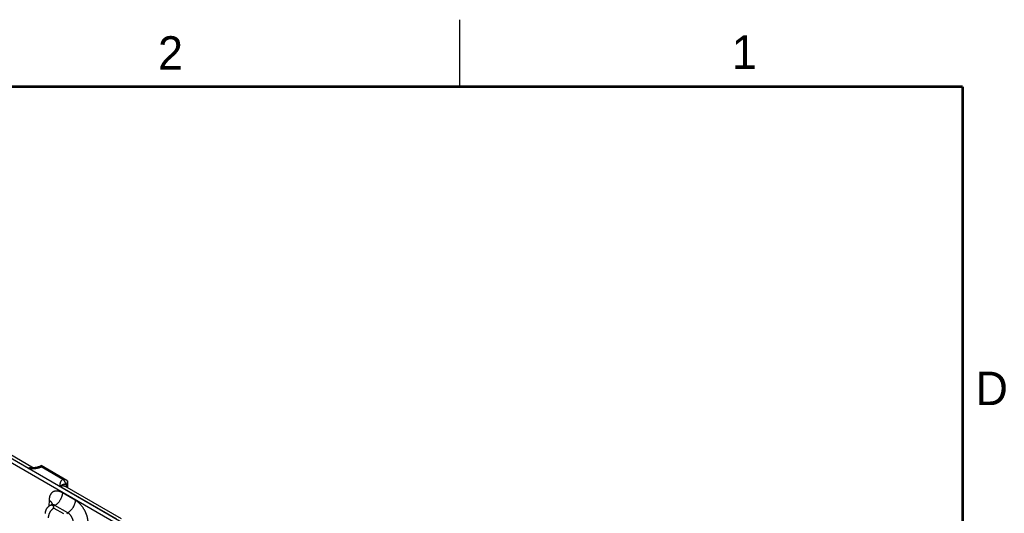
# Model space of a CAD drawing. Header units: inches. Extents: x 0 to 34, y 0 to 22.
# Tile 118 of 118: x 26.5 to 33.8, y 18.3 to 22. Entities that reach past the tile are written whole.
import ezdxf

# ---------------------------------------------------------------- set-up
doc = ezdxf.new("R2010")
doc.units = ezdxf.units.IN
doc.header["$LTSCALE"] = 1.87
doc.header["$MEASUREMENT"] = 0
doc.layers.get('0').update_dxf_attribs({"linetype": 'CONTINUOUS'})
doc.styles.add('TEXTSTYLE_2', font='txt')

msp = doc.modelspace()

# ---------------------------------------------------------------- linework, layer by layer
at = {"color": 2, "linetype": 'CONTINUOUS'}
msp.add_line((29.75, 22), (29.75, 21.5), dxfattribs=at)
at = {"color": 7, "linetype": 'CONTINUOUS'}
for p, q in [((29.2471, 17.0547), (24.0158, 20.0752)), ((29.2606, 17.0777), (24.0293, 20.0982)), ((26.5378, 18.6516), (26.1153, 18.8956)), ((26.5736, 18.6546), (26.1495, 18.8995)), ((26.6159, 18.6649), (26.6307, 18.6731)), ((26.6307, 18.6731), (26.6305, 18.6632)), ((26.7929, 18.5694), (26.6305, 18.6631)), ((26.8226, 18.5624), (26.6307, 18.6731)), ((27.1954, 18.2719), (26.7729, 18.5159)), ((27.2312, 18.2749), (26.8071, 18.5198)), ((26.8213, 18.5369), (26.8145, 18.5329)), ((26.8213, 18.5369), (26.8215, 18.5115)), ((26.8268, 18.5595), (26.8226, 18.5624)), ((26.8268, 18.5595), (26.8272, 18.5082)), ((26.8855, 18.4144), (26.7897, 18.4697)), ((26.6904, 18.4144), (26.689, 18.3688)), ((26.704, 18.378), (26.6964, 18.3737)), ((26.7345, 18.3753), (26.7265, 18.3707)), ((26.7265, 18.356), (26.7969, 18.3153)), ((26.8304, 18.32), (26.7345, 18.3753)), ((26.8223, 18.3153), (26.8304, 18.32))]:
    msp.add_line(p, q, dxfattribs=at)
at = {"color": 7, "linetype": 'CONTINUOUS', "const_width": 0.02}
for points in [[(33.5, 21.5), (0.5, 21.5)], [(33.5, 0.5), (33.5, 21.5)]]:
    msp.add_lwpolyline(points, dxfattribs=at)
at = {"color": 7, "linetype": 'CONTINUOUS'}
for points in [[(26.6159, 18.6649), (26.6153, 18.6645), (26.6145, 18.6641), (26.6136, 18.6637), (26.6126, 18.6633), (26.6116, 18.6628), (26.6104, 18.6623), (26.6091, 18.6619), (26.6078, 18.6614), (26.6063, 18.661), (26.6047, 18.6605), (26.603, 18.66), (26.6012, 18.6596), (26.5992, 18.6592), (26.5971, 18.6587), (26.5949, 18.6583), (26.5925, 18.658), (26.59, 18.6576), (26.5873, 18.6573), (26.5846, 18.657), (26.5817, 18.6568), (26.5787, 18.6566), (26.5757, 18.6565), (26.5725, 18.6564), (26.5693, 18.6563), (26.5663, 18.6563)], [(26.6964, 18.3737), (26.694, 18.3722), (26.6915, 18.3705), (26.689, 18.3688), (26.6867, 18.3669), (26.6844, 18.365), (26.6822, 18.363), (26.6802, 18.3609), (26.6782, 18.3588), (26.6763, 18.3566), (26.6746, 18.3544), (26.6729, 18.3521), (26.6714, 18.3497), (26.6699, 18.3473), (26.6686, 18.3448), (26.6674, 18.3423), (26.6662, 18.3397), (26.6652, 18.3371), (26.6643, 18.3345), (26.6635, 18.3318), (26.6629, 18.3292), (26.6623, 18.3264), (26.6618, 18.3237), (26.6615, 18.321), (26.6613, 18.3182), (26.6612, 18.3163)], [(26.7141, 18.3883), (26.7141, 18.3883), (26.7141, 18.3882), (26.7141, 18.3881), (26.7139, 18.3878), (26.7138, 18.3875), (26.7135, 18.387), (26.7131, 18.3864), (26.7126, 18.3857), (26.7121, 18.3849), (26.7113, 18.384), (26.7105, 18.3831), (26.7095, 18.3821), (26.7083, 18.381), (26.707, 18.38), (26.7055, 18.379), (26.704, 18.378)]]:
    msp.add_lwpolyline(points, dxfattribs=at)
msp.add_arc((26.5613, 18.6332), 0.0247, 60.01987, 69.55703, dxfattribs=at)
for points, knots in [([(26.5378, 18.6516), (26.5398, 18.6515), (26.5439, 18.6513), (26.55, 18.6511), (26.5561, 18.6509), (26.5622, 18.6508), (26.5673, 18.6508), (26.5714, 18.6508), (26.5745, 18.6509), (26.5775, 18.651), (26.5806, 18.6512), (26.5836, 18.6514), (26.5866, 18.6516), (26.5897, 18.6519), (26.5937, 18.6523), (26.5986, 18.653), (26.6044, 18.654), (26.6092, 18.6551), (26.6129, 18.6561), (26.6165, 18.6572), (26.62, 18.6584), (26.623, 18.6596), (26.6247, 18.6603), (26.6259, 18.6608), (26.6271, 18.6614), (26.6282, 18.6619), (26.6294, 18.6625), (26.6301, 18.6629), (26.6305, 18.6631)], [0, 0, 0, 0, 0.064622, 0.129265, 0.193943, 0.258657, 0.32339, 0.355751, 0.3881, 0.420426, 0.452717, 0.484958, 0.517133, 0.549222, 0.581204, 0.644742, 0.707526, 0.769291, 0.799703, 0.829748, 0.888565, 0.917262, 0.931414, 0.945428, 0.959301, 0.973026, 0.986593, 1, 1, 1, 1]), ([(26.5699, 18.6563), (26.5693, 18.6566), (26.5682, 18.6569), (26.5664, 18.6574), (26.5646, 18.6577), (26.5627, 18.658), (26.5608, 18.6581), (26.5582, 18.658), (26.5548, 18.6577), (26.5506, 18.6569), (26.5464, 18.6556), (26.5421, 18.6538), (26.5392, 18.6524), (26.5378, 18.6516)], [0, 0, 0, 0, 0.053874, 0.108377, 0.163668, 0.219891, 0.277178, 0.335646, 0.456467, 0.583033, 0.71573, 0.854728, 1, 1, 1, 1]), ([(26.5378, 18.6516), (26.539, 18.652), (26.5408, 18.6525), (26.5432, 18.6532), (26.545, 18.6537), (26.5468, 18.6541), (26.5492, 18.6546), (26.5522, 18.6552), (26.5552, 18.6556), (26.5575, 18.6559), (26.5599, 18.6561), (26.5628, 18.6563), (26.5652, 18.6563), (26.5663, 18.6563)], [0, 0, 0, 0, 0.130323, 0.194899, 0.259066, 0.32283, 0.38621, 0.511816, 0.635887, 0.697394, 0.758568, 0.879898, 1, 1, 1, 1]), ([(26.6159, 18.6649), (26.6162, 18.665), (26.6167, 18.6653), (26.6174, 18.6656), (26.6182, 18.6658), (26.6191, 18.666), (26.6199, 18.6661), (26.6211, 18.6662), (26.6227, 18.6661), (26.6246, 18.6657), (26.6265, 18.6651), (26.6285, 18.6643), (26.6298, 18.6636), (26.6305, 18.6632)], [0, 0, 0, 0, 0.053721, 0.107706, 0.162213, 0.217487, 0.273757, 0.33123, 0.450425, 0.576322, 0.709682, 0.85089, 1, 1, 1, 1]), ([(26.7929, 18.5694), (26.7925, 18.5692), (26.7918, 18.5687), (26.7908, 18.5681), (26.7898, 18.5674), (26.7885, 18.5665), (26.787, 18.5653), (26.7853, 18.5639), (26.7836, 18.5624), (26.7817, 18.5604), (26.7799, 18.5582), (26.7783, 18.556), (26.7772, 18.5544), (26.7762, 18.5527), (26.7754, 18.551), (26.7746, 18.5493), (26.774, 18.5476), (26.7734, 18.5458), (26.7729, 18.5441), (26.7725, 18.5423), (26.7721, 18.5406), (26.7719, 18.5388), (26.7717, 18.537), (26.7716, 18.5353), (26.7715, 18.5335), (26.7715, 18.5317), (26.7715, 18.5294), (26.7717, 18.5264), (26.7721, 18.5217), (26.7726, 18.5182), (26.7729, 18.5159)], [0, 0, 0, 0, 0.020015, 0.039775, 0.059274, 0.078525, 0.116293, 0.153103, 0.188991, 0.223999, 0.291552, 0.324234, 0.356263, 0.387702, 0.418619, 0.449078, 0.479145, 0.508879, 0.538338, 0.567577, 0.596643, 0.625578, 0.65442, 0.683202, 0.711949, 0.740682, 0.769416, 0.826931, 0.884542, 1, 1, 1, 1]), ([(26.8226, 18.5624), (26.8215, 18.563), (26.8193, 18.5641), (26.8158, 18.5656), (26.8122, 18.5668), (26.8084, 18.5678), (26.8046, 18.5685), (26.8014, 18.5689), (26.7988, 18.5692), (26.7968, 18.5693), (26.7948, 18.5694), (26.7935, 18.5694), (26.7929, 18.5694)], [0, 0, 0, 0, 0.120791, 0.243393, 0.36745, 0.492654, 0.618735, 0.745456, 0.808995, 0.872615, 0.936292, 1, 1, 1, 1]), ([(26.8145, 18.5329), (26.8145, 18.5337), (26.8144, 18.5354), (26.8141, 18.5379), (26.8136, 18.5405), (26.8129, 18.5432), (26.812, 18.5459), (26.8109, 18.5485), (26.8096, 18.5511), (26.8082, 18.5537), (26.8066, 18.5562), (26.805, 18.5586), (26.8031, 18.5608), (26.8012, 18.5629), (26.7993, 18.5648), (26.7972, 18.5666), (26.7951, 18.5681), (26.7937, 18.569), (26.793, 18.5694)], [0, 0, 0, 0, 0.055737, 0.113935, 0.174368, 0.236755, 0.300765, 0.366035, 0.432174, 0.498773, 0.565415, 0.631682, 0.697162, 0.761462, 0.824209, 0.885068, 0.943744, 1, 1, 1, 1]), ([(26.8145, 18.5329), (26.8139, 18.5329), (26.8131, 18.5328), (26.812, 18.5327), (26.8112, 18.5327), (26.8104, 18.5326), (26.8097, 18.5326), (26.809, 18.5325), (26.8081, 18.5324), (26.807, 18.5323), (26.8057, 18.5322), (26.8044, 18.5321), (26.8028, 18.5319), (26.8009, 18.5316), (26.7989, 18.5313), (26.7974, 18.5309), (26.7962, 18.5306), (26.795, 18.5303), (26.7938, 18.5299), (26.7926, 18.5295), (26.7916, 18.5291), (26.7908, 18.5288), (26.79, 18.5284), (26.7889, 18.5279), (26.7877, 18.5273), (26.7864, 18.5265), (26.7851, 18.5258), (26.784, 18.5251), (26.7831, 18.5245), (26.7824, 18.524), (26.7818, 18.5236), (26.7809, 18.5229), (26.7797, 18.522), (26.7784, 18.5209), (26.7772, 18.52), (26.7763, 18.5192), (26.7754, 18.5183), (26.7742, 18.5172), (26.7733, 18.5163), (26.7729, 18.5159)], [0, 0, 0, 0, 0.036789, 0.054257, 0.07116, 0.087537, 0.103428, 0.118872, 0.13391, 0.162914, 0.190725, 0.217611, 0.243811, 0.294999, 0.345765, 0.371371, 0.397297, 0.423651, 0.450533, 0.478039, 0.50625, 0.520639, 0.535225, 0.565027, 0.595722, 0.627353, 0.659949, 0.69354, 0.710723, 0.728168, 0.745874, 0.76384, 0.800556, 0.838334, 0.877182, 0.897002, 0.917082, 0.958018, 1, 1, 1, 1]), ([(26.7729, 18.5159), (26.7736, 18.5163), (26.7752, 18.5172), (26.7776, 18.5185), (26.7799, 18.5195), (26.783, 18.5208), (26.7861, 18.5217), (26.7891, 18.5224), (26.7914, 18.5227), (26.7935, 18.5229), (26.7957, 18.5229), (26.7977, 18.5228), (26.7997, 18.5225), (26.8017, 18.5221), (26.8036, 18.5215), (26.8054, 18.5207), (26.8065, 18.5201), (26.8071, 18.5198)], [0, 0, 0, 0, 0.075806, 0.149604, 0.221373, 0.29111, 0.424528, 0.488364, 0.550374, 0.610675, 0.669406, 0.726736, 0.78286, 0.837999, 0.892395, 0.946304, 1, 1, 1, 1]), ([(26.8145, 18.5329), (26.8149, 18.5322), (26.8157, 18.5307), (26.8167, 18.5283), (26.8177, 18.5259), (26.8185, 18.5233), (26.8192, 18.5206), (26.82, 18.5168), (26.8204, 18.5139), (26.8206, 18.512)], [0, 0, 0, 0, 0.114129, 0.2311, 0.351087, 0.474231, 0.60064, 0.73039, 1, 1, 1, 1]), ([(26.8268, 18.5593), (26.8268, 18.5583), (26.8267, 18.5564), (26.8264, 18.5535), (26.826, 18.5507), (26.8253, 18.5478), (26.8245, 18.545), (26.8236, 18.5423), (26.8225, 18.5396), (26.8217, 18.5378), (26.8213, 18.5369)], [0, 0, 0, 0, 0.123766, 0.248167, 0.373058, 0.498295, 0.623742, 0.749264, 0.874729, 1, 1, 1, 1]), ([(26.7897, 18.4697), (26.7881, 18.4706), (26.785, 18.4724), (26.7802, 18.4747), (26.7755, 18.4767), (26.7694, 18.4791), (26.7632, 18.4809), (26.7571, 18.4821), (26.7526, 18.4827), (26.7482, 18.4829), (26.744, 18.4829), (26.7398, 18.4826), (26.7357, 18.482), (26.7318, 18.4811), (26.7279, 18.4799), (26.7243, 18.4785), (26.7207, 18.4767), (26.7174, 18.4746), (26.7142, 18.4723), (26.7112, 18.4697), (26.7083, 18.4668), (26.7057, 18.4636), (26.7032, 18.4602), (26.701, 18.4566), (26.6989, 18.4527), (26.6971, 18.4486), (26.6954, 18.4443), (26.694, 18.4397), (26.6929, 18.435), (26.6919, 18.4301), (26.6912, 18.425), (26.6907, 18.4198), (26.6905, 18.4162), (26.6904, 18.4144)], [0, 0, 0, 0, 0.037316, 0.073714, 0.109188, 0.143736, 0.210076, 0.241941, 0.272976, 0.303235, 0.332779, 0.361683, 0.390033, 0.417926, 0.445467, 0.472769, 0.499951, 0.527134, 0.554437, 0.581981, 0.609878, 0.638232, 0.667141, 0.696691, 0.726955, 0.757997, 0.789868, 0.822607, 0.856245, 0.890798, 0.926277, 0.96268, 1, 1, 1, 1]), ([(26.7897, 18.4697), (26.7896, 18.4676), (26.7894, 18.4633), (26.7885, 18.4567), (26.7871, 18.4499), (26.7852, 18.4431), (26.7829, 18.4362), (26.7801, 18.4293), (26.7769, 18.4225), (26.7732, 18.4159), (26.7692, 18.4095), (26.7649, 18.4033), (26.7603, 18.3975), (26.7555, 18.3921), (26.7505, 18.3872), (26.7461, 18.3834), (26.7425, 18.3806), (26.739, 18.3781), (26.7363, 18.3764), (26.7345, 18.3753)], [0, 0, 0, 0, 0.056204, 0.114844, 0.175676, 0.238405, 0.302691, 0.368163, 0.434426, 0.501069, 0.567674, 0.633825, 0.699113, 0.763148, 0.825561, 0.886022, 0.915434, 0.944253, 1, 1, 1, 1]), ([(26.7265, 18.356), (26.725, 18.3552), (26.7222, 18.3534), (26.7182, 18.3503), (26.7142, 18.3469), (26.7103, 18.3431), (26.7066, 18.3389), (26.7031, 18.3344), (26.6997, 18.3297), (26.6967, 18.3248), (26.6939, 18.3197), (26.6914, 18.3145), (26.6892, 18.3092), (26.6874, 18.3039), (26.686, 18.2986), (26.6849, 18.2934), (26.6842, 18.2883), (26.6841, 18.285), (26.684, 18.2834)], [0, 0, 0, 0, 0.055748, 0.113969, 0.174431, 0.236845, 0.30088, 0.366169, 0.43232, 0.498926, 0.56557, 0.631833, 0.697306, 0.761592, 0.824322, 0.885155, 0.943796, 1, 1, 1, 1]), ([(26.6904, 18.4144), (26.692, 18.4135), (26.695, 18.4115), (26.6991, 18.4083), (26.7028, 18.405), (26.7059, 18.4014), (26.7081, 18.3983), (26.7096, 18.3958), (26.7106, 18.3939), (26.7114, 18.392), (26.7121, 18.39), (26.7126, 18.3881), (26.7128, 18.3868), (26.7129, 18.3861)], [0, 0, 0, 0, 0.14651, 0.286389, 0.419589, 0.54627, 0.666833, 0.725045, 0.781999, 0.837822, 0.892655, 0.946657, 1, 1, 1, 1]), ([(26.7265, 18.3707), (26.7251, 18.3715), (26.723, 18.3725), (26.7203, 18.3738), (26.7176, 18.3748), (26.7149, 18.3756), (26.7122, 18.3761), (26.7102, 18.3763), (26.7083, 18.3765), (26.7065, 18.3765), (26.7046, 18.3763), (26.7029, 18.3761), (26.7012, 18.3757), (26.6995, 18.3751), (26.698, 18.3745), (26.6969, 18.3739), (26.6964, 18.3737)], [0, 0, 0, 0, 0.148542, 0.219948, 0.28942, 0.422584, 0.486421, 0.548509, 0.608954, 0.667885, 0.725458, 0.781853, 0.837273, 0.891942, 0.9461, 1, 1, 1, 1]), ([(26.7345, 18.3753), (26.7332, 18.3761), (26.7311, 18.3772), (26.7283, 18.3784), (26.7262, 18.3792), (26.7242, 18.3798), (26.7221, 18.3803), (26.7201, 18.3807), (26.7182, 18.3809), (26.7162, 18.381), (26.7143, 18.381), (26.7125, 18.3808), (26.7107, 18.3805), (26.7089, 18.3801), (26.7072, 18.3796), (26.7056, 18.3789), (26.7045, 18.3783), (26.704, 18.378)], [0, 0, 0, 0, 0.14636, 0.21686, 0.285562, 0.352491, 0.417693, 0.481233, 0.543198, 0.6037, 0.66287, 0.720865, 0.777862, 0.834056, 0.889659, 0.944896, 1, 1, 1, 1]), ([(26.7265, 18.3707), (26.726, 18.3704), (26.7253, 18.37), (26.7242, 18.3691), (26.7234, 18.3684), (26.7229, 18.3678), (26.7224, 18.3672), (26.7219, 18.3664), (26.7216, 18.3655), (26.7214, 18.3649), (26.7213, 18.3644), (26.7212, 18.3638), (26.7212, 18.3633), (26.7212, 18.3628), (26.7213, 18.3623), (26.7214, 18.3618), (26.7216, 18.3611), (26.7219, 18.3603), (26.7224, 18.3595), (26.7229, 18.3589), (26.7234, 18.3583), (26.7242, 18.3575), (26.7253, 18.3567), (26.726, 18.3562), (26.7265, 18.356)], [0, 0, 0, 0, 0.074282, 0.144711, 0.211305, 0.24323, 0.274281, 0.333946, 0.390901, 0.418618, 0.445958, 0.473044, 0.5, 0.526956, 0.554042, 0.581382, 0.609099, 0.666054, 0.725719, 0.75677, 0.788695, 0.85529, 0.925718, 1, 1, 1, 1]), ([(26.8855, 18.4144), (26.8855, 18.4123), (26.8852, 18.4079), (26.8844, 18.4013), (26.883, 18.3946), (26.8811, 18.3877), (26.8787, 18.3808), (26.8759, 18.3739), (26.8727, 18.3672), (26.8691, 18.3605), (26.8651, 18.3541), (26.8608, 18.348), (26.8562, 18.3422), (26.8513, 18.3368), (26.8463, 18.3318), (26.842, 18.328), (26.8384, 18.3253), (26.8349, 18.3228), (26.8322, 18.321), (26.8304, 18.32)], [0, 0, 0, 0, 0.056204, 0.114844, 0.175676, 0.238405, 0.302691, 0.368163, 0.434426, 0.501069, 0.567674, 0.633825, 0.699113, 0.763148, 0.825561, 0.886022, 0.915434, 0.944253, 1, 1, 1, 1]), ([(26.9814, 18.2464), (26.9814, 18.2483), (26.9813, 18.2521), (26.981, 18.2578), (26.9804, 18.2636), (26.9796, 18.2696), (26.9786, 18.2756), (26.9773, 18.2816), (26.9758, 18.2877), (26.9742, 18.2939), (26.9723, 18.3), (26.9702, 18.3062), (26.9678, 18.3123), (26.9653, 18.3184), (26.9626, 18.3245), (26.9597, 18.3305), (26.9567, 18.3365), (26.9534, 18.3423), (26.95, 18.3481), (26.9453, 18.3556), (26.9391, 18.3647), (26.931, 18.375), (26.9225, 18.3846), (26.9151, 18.392), (26.909, 18.3975), (26.9044, 18.4014), (26.8997, 18.405), (26.895, 18.4084), (26.8903, 18.4115), (26.8871, 18.4135), (26.8855, 18.4144)], [0, 0, 0, 0, 0.027976, 0.056568, 0.085752, 0.1155, 0.145778, 0.176552, 0.207784, 0.239433, 0.271456, 0.303809, 0.336443, 0.369312, 0.402366, 0.435555, 0.468829, 0.502135, 0.535422, 0.56864, 0.634656, 0.699791, 0.763661, 0.825912, 0.856332, 0.88623, 0.915574, 0.944333, 0.972482, 1, 1, 1, 1]), ([(26.8711, 18.2464), (26.8711, 18.2481), (26.8711, 18.2515), (26.8706, 18.2566), (26.8697, 18.2619), (26.8684, 18.2673), (26.8667, 18.2727), (26.8647, 18.278), (26.8623, 18.2833), (26.8597, 18.2885), (26.8567, 18.2935), (26.8535, 18.2983), (26.85, 18.3028), (26.8464, 18.307), (26.8426, 18.3108), (26.8386, 18.3143), (26.8346, 18.3174), (26.8318, 18.3192), (26.8304, 18.32)], [0, 0, 0, 0, 0.057025, 0.11632, 0.177647, 0.240716, 0.3052, 0.37074, 0.436955, 0.50345, 0.569826, 0.635684, 0.700637, 0.764313, 0.826371, 0.886503, 0.944448, 1, 1, 1, 1])]:
    msp.add_open_spline(points, degree=3, knots=knots, dxfattribs=at)

# ---------------------------------------------------------------- texts
at = {"color": 2, "linetype": 'CONTINUOUS', "char_height": 0.25, "width": 0.25, "attachment_point": 1, "line_spacing_factor": 0.9, "style": 'TEXTSTYLE_2'}
for s, insert in [('2', (27.5025, 21.8762)), ('1', (31.7781, 21.8826)), ('D', (33.5947, 19.3736))]:
    msp.add_mtext(s, dxfattribs=dict(at, insert=insert))

doc.saveas('drawing.dxf')
